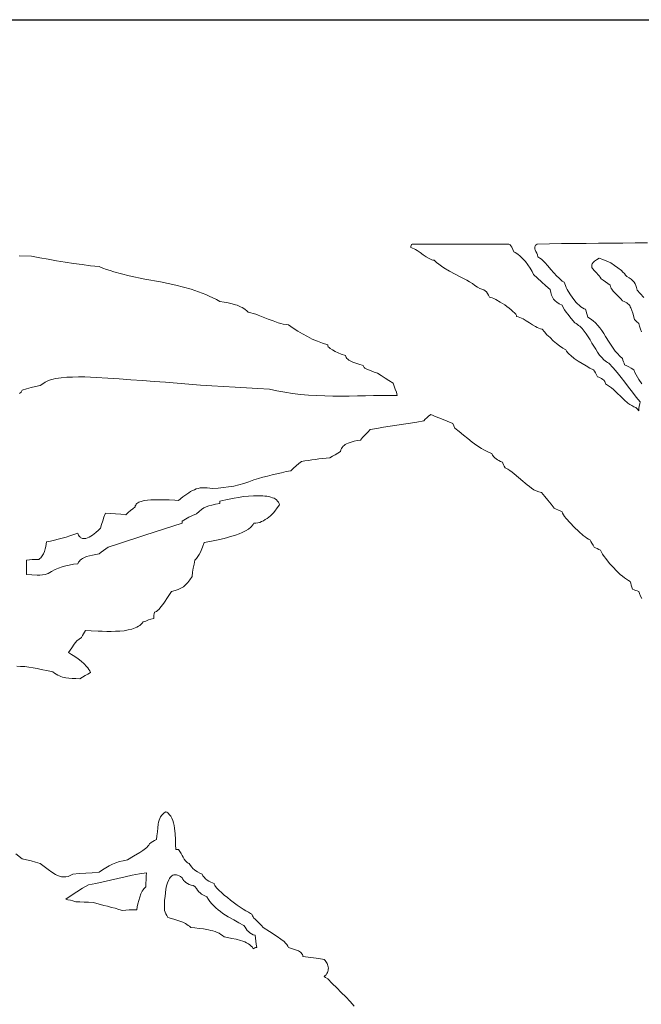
# Model space of a CAD drawing. Header units: inches. Extents: x -0.43 to 6, y 6.58 to 15.12.
# Tile 12 of 13: x 2.93 to 4.49, y 12.66 to 15.12. Entities that reach past the tile are written whole.
import ezdxf

# ---------------------------------------------------------------- set-up
doc = ezdxf.new("R2010")
doc.units = ezdxf.units.IN
doc.header["$MEASUREMENT"] = 0

# ---------------------------------------------------------------- blocks, each defined once
blk = doc.blocks.new('WMF0')
at = {"color": 7, "lineweight": 0}
for points in [[(4.4629, -0.3541), (4.4556, -0.3432), (4.4519, -0.3372), (4.4487, -0.3313), (4.4455, -0.3253), (4.4428, -0.3185), (4.4364, -0.3148), (4.4304, -0.3116), (4.4249, -0.3089), (4.4195, -0.3061), (4.4181, -0.302), (4.4167, -0.2984), (4.4154, -0.2943), (4.414, -0.2902), (4.4076, -0.2847), (4.4016, -0.2783), (4.3962, -0.2719), (4.3911, -0.2646), (4.3811, -0.2499), (4.3719, -0.2353), (4.3674, -0.228), (4.3623, -0.2207), (4.3573, -0.2138), (4.3523, -0.2074), (4.3464, -0.2015), (4.3404, -0.196), (4.334, -0.191), (4.3272, -0.1869), (4.3258, -0.1814), (4.3244, -0.1764), (4.3231, -0.1718), (4.3217, -0.1672), (4.318, -0.1659), (4.3139, -0.1636), (4.3098, -0.1608), (4.3057, -0.1572), (4.3016, -0.1531), (4.2975, -0.149), (4.2934, -0.1439), (4.2897, -0.1389), (4.2824, -0.1284), (4.276, -0.1179), (4.2732, -0.1129), (4.2714, -0.1078), (4.2696, -0.1037), (4.2682, -0.0996), (4.2632, -0.0964), (4.2586, -0.0923), (4.2545, -0.0886), (4.2499, -0.0845), (4.2422, -0.0759), (4.2344, -0.0672), (4.2271, -0.058), (4.2193, -0.0498), (4.2152, -0.0462), (4.2111, -0.042), (4.207, -0.0388), (4.2024, -0.0356), (4.201, -0.0311), (4.1992, -0.0265), (4.1974, -0.0224), (4.1956, -0.0183), (4.1947, -0.0164), (4.1942, -0.0142), (4.1942, -0.0123), (4.1947, -0.0105), (4.1951, -0.0087), (4.1965, -0.0069), (4.1983, -0.0055), (4.2006, -0.0037), (4.2312, -0.0032), (4.2618, -0.0027), (4.2929, -0.0027), (4.3235, -0.0023), (4.3541, -0.0018), (4.3847, -0.0018), (4.4154, -0.0014), (4.4464, -0.0009), (4.477, -0.0009)], [(4.4674, -0.1375), (4.4588, -0.1275), (4.4514, -0.1193), (4.4496, -0.1129), (4.4478, -0.1078), (4.446, -0.1033), (4.4437, -0.0992), (4.4405, -0.0955), (4.4364, -0.0918), (4.4313, -0.0886), (4.4249, -0.0854), (4.4222, -0.0813), (4.419, -0.0777), (4.4154, -0.074), (4.4117, -0.0704), (4.403, -0.0635), (4.3943, -0.0571), (4.3847, -0.0512), (4.3747, -0.0466), (4.3651, -0.0425), (4.3555, -0.0393), (4.3491, -0.043), (4.3441, -0.0466), (4.3404, -0.0503), (4.3381, -0.0535), (4.3377, -0.0548), (4.3372, -0.0562), (4.3372, -0.058), (4.3372, -0.0594), (4.3377, -0.0621), (4.3395, -0.0649), (4.3441, -0.0708), (4.35, -0.0768), (4.3528, -0.08), (4.356, -0.0832), (4.3587, -0.0868), (4.361, -0.0909), (4.366, -0.0946), (4.3715, -0.0987), (4.3774, -0.1028), (4.3838, -0.1069), (4.3843, -0.1097), (4.3847, -0.1119), (4.3861, -0.1147), (4.3875, -0.117), (4.3911, -0.122), (4.3957, -0.127), (4.4007, -0.1321), (4.4058, -0.1366), (4.4103, -0.1412), (4.414, -0.1458), (4.4181, -0.1476), (4.4217, -0.149), (4.4249, -0.1512), (4.4277, -0.1531), (4.43, -0.1554), (4.4323, -0.1581), (4.4336, -0.1608), (4.4355, -0.1636), (4.44, -0.1768), (4.4446, -0.1924), (4.4496, -0.1974), (4.4551, -0.2029), (4.4569, -0.2097), (4.4592, -0.2166), (4.462, -0.2239)], [(4.4551, -0.4217), (4.451, -0.4167), (4.4478, -0.4131), (4.4428, -0.4112), (4.4377, -0.4085), (4.4327, -0.4053), (4.4281, -0.4021), (4.4185, -0.3943), (4.4099, -0.3857), (4.4007, -0.377), (4.3916, -0.3683), (4.3866, -0.3642), (4.3815, -0.3605), (4.3765, -0.3573), (4.3715, -0.3541), (4.371, -0.3509), (4.3697, -0.3482), (4.3678, -0.345), (4.3651, -0.3427), (4.3619, -0.3404), (4.3587, -0.3386), (4.355, -0.3372), (4.3518, -0.3363), (4.3491, -0.3313), (4.3464, -0.3267), (4.3441, -0.3226), (4.3413, -0.3185), (4.3326, -0.3144), (4.3231, -0.3089), (4.313, -0.3034), (4.3029, -0.297), (4.2934, -0.2902), (4.2847, -0.2833), (4.281, -0.2796), (4.2774, -0.276), (4.2742, -0.2723), (4.2719, -0.2687), (4.2646, -0.2646), (4.2568, -0.2591), (4.2486, -0.2527), (4.2403, -0.2458), (4.2326, -0.2381), (4.2248, -0.2308), (4.2184, -0.2234), (4.2129, -0.217), (4.2088, -0.2161), (4.2047, -0.2143), (4.2006, -0.2129), (4.1965, -0.2106), (4.1887, -0.2061), (4.1809, -0.2011), (4.1732, -0.196), (4.1654, -0.1915), (4.1613, -0.1896), (4.1572, -0.1878), (4.1531, -0.1864), (4.149, -0.1851), (4.1485, -0.1828), (4.1467, -0.1796), (4.1435, -0.1759), (4.1398, -0.1723), (4.1353, -0.1686), (4.1302, -0.1645), (4.1247, -0.1604), (4.1193, -0.1563), (4.1074, -0.149), (4.0964, -0.143), (4.0914, -0.1403), (4.0873, -0.1385), (4.0836, -0.1375), (4.0813, -0.1371), (4.0786, -0.1316), (4.0758, -0.1275), (4.0731, -0.1238), (4.0704, -0.1211), (4.0667, -0.1188), (4.0621, -0.117), (4.0571, -0.1147), (4.0512, -0.1119), (4.0443, -0.1074), (4.0379, -0.1028), (4.0311, -0.0982), (4.0238, -0.0941), (4.0091, -0.0864), (3.9945, -0.079), (3.9804, -0.0713), (3.9666, -0.0635), (3.9602, -0.0589), (3.9538, -0.0544), (3.9479, -0.0498), (3.9424, -0.0443), (3.9392, -0.0443), (3.936, -0.0434), (3.9328, -0.042), (3.9296, -0.0402), (3.9223, -0.0356), (3.915, -0.0306), (3.9072, -0.0251), (3.8995, -0.0196), (3.8958, -0.0174), (3.8917, -0.0155), (3.8876, -0.0137), (3.8835, -0.0123), (3.8839, -0.0096), (3.8849, -0.0073), (3.8858, -0.005), (3.8871, -0.0037), (3.9168, -0.0037), (3.9461, -0.0037), (3.9762, -0.0037), (4.0059, -0.0037), (4.0356, -0.0037), (4.0658, -0.0037), (4.096, -0.0037), (4.1257, -0.0037), (4.1275, -0.0037), (4.1293, -0.0041), (4.1311, -0.005), (4.1325, -0.0059), (4.1348, -0.0082), (4.1366, -0.0114), (4.1394, -0.0178), (4.1416, -0.0233), (4.1453, -0.0251), (4.1494, -0.0274), (4.1531, -0.0302), (4.1567, -0.0329), (4.164, -0.0398), (4.1709, -0.0475), (4.1773, -0.0557), (4.1828, -0.0644), (4.1878, -0.0722), (4.1915, -0.08), (4.2015, -0.0896), (4.2116, -0.0987), (4.2221, -0.1083), (4.2326, -0.1174), (4.2344, -0.1252), (4.2367, -0.1321), (4.239, -0.1371), (4.2417, -0.1416), (4.2454, -0.1458), (4.2499, -0.1494), (4.2554, -0.1531), (4.2627, -0.1567), (4.2659, -0.1627), (4.2691, -0.1682), (4.2728, -0.1741), (4.2769, -0.1796), (4.2856, -0.1905), (4.2947, -0.2011), (4.2984, -0.2029), (4.3011, -0.2052), (4.3043, -0.2074), (4.3075, -0.2097), (4.313, -0.2157), (4.3185, -0.2221), (4.3235, -0.2289), (4.3281, -0.2362), (4.3331, -0.244), (4.3377, -0.2518), (4.3422, -0.2595), (4.3473, -0.2673), (4.3518, -0.2746), (4.3569, -0.2819), (4.3623, -0.2883), (4.3678, -0.2938), (4.371, -0.2966), (4.3738, -0.2988), (4.377, -0.3007), (4.3802, -0.3025), (4.3907, -0.3139), (4.4007, -0.3253), (4.4108, -0.3377), (4.4204, -0.35), (4.4295, -0.3623), (4.4391, -0.3751), (4.4487, -0.387), (4.4588, -0.3989), (4.4574, -0.4039), (4.456, -0.4099), (4.4556, -0.4154), (4.4551, -0.4217), (4.4551, -0.4217)], [(2.902, -0.0329), (2.9331, -0.0338), (2.9536, -0.0384), (2.9746, -0.042), (2.9957, -0.0457), (3.0171, -0.0493), (3.0382, -0.0521), (3.0596, -0.0553), (3.0806, -0.058), (3.1021, -0.0603), (3.1113, -0.064), (3.1209, -0.0672), (3.13, -0.0704), (3.1396, -0.0731), (3.1588, -0.0786), (3.178, -0.0832), (3.2168, -0.0914), (3.2561, -0.0987), (3.2758, -0.1028), (3.2949, -0.1069), (3.3141, -0.1119), (3.3329, -0.117), (3.3425, -0.1202), (3.3516, -0.1234), (3.3607, -0.1266), (3.3699, -0.1302), (3.3786, -0.1343), (3.3877, -0.1385), (3.3964, -0.143), (3.4046, -0.1476), (3.4156, -0.1494), (3.4261, -0.1512), (3.4357, -0.1535), (3.4444, -0.1558), (3.4485, -0.1572), (3.453, -0.159), (3.4567, -0.1608), (3.4608, -0.1627), (3.4649, -0.165), (3.4686, -0.1677), (3.4722, -0.1709), (3.4759, -0.1745), (3.4823, -0.1759), (3.4887, -0.1777), (3.4951, -0.1796), (3.501, -0.1819), (3.5138, -0.1869), (3.5262, -0.1919), (3.5385, -0.1965), (3.5513, -0.2011), (3.5577, -0.2029), (3.5641, -0.2042), (3.5709, -0.2056), (3.5773, -0.2065), (3.5888, -0.2143), (3.6006, -0.2216), (3.6125, -0.2289), (3.6244, -0.2353), (3.6367, -0.2417), (3.6495, -0.2472), (3.6623, -0.2522), (3.6756, -0.2563), (3.6756, -0.2586), (3.6769, -0.2609), (3.6788, -0.2632), (3.6811, -0.2655), (3.687, -0.2691), (3.6943, -0.2732), (3.7094, -0.2792), (3.7199, -0.2828), (3.7204, -0.2856), (3.7213, -0.2879), (3.7231, -0.2902), (3.7258, -0.2924), (3.7286, -0.2943), (3.7318, -0.2961), (3.735, -0.2979), (3.7386, -0.2993), (3.7537, -0.3048), (3.7642, -0.308), (3.7647, -0.3098), (3.7656, -0.3112), (3.767, -0.313), (3.7688, -0.3144), (3.7738, -0.3171), (3.7798, -0.3199), (3.7916, -0.3244), (3.7999, -0.3276), (3.8095, -0.3331), (3.8191, -0.3395), (3.8286, -0.3459), (3.8392, -0.3523), (3.8419, -0.3596), (3.8446, -0.3669), (3.8474, -0.3747), (3.8497, -0.3829), (3.8305, -0.3829), (3.8104, -0.3829), (3.7903, -0.3834), (3.7702, -0.3838), (3.7501, -0.3843), (3.7295, -0.3847), (3.7089, -0.3847), (3.6884, -0.3847), (3.6678, -0.3843), (3.6472, -0.3834), (3.6271, -0.3825), (3.607, -0.3806), (3.5874, -0.3779), (3.5677, -0.3751), (3.5481, -0.3715), (3.5294, -0.3669), (3.5006, -0.3655), (3.4718, -0.3642), (3.443, -0.3623), (3.4142, -0.3605), (3.385, -0.3587), (3.3562, -0.3569), (3.3269, -0.3546), (3.2981, -0.3523), (3.2689, -0.35), (3.2401, -0.3477), (3.2109, -0.3454), (3.1821, -0.3436), (3.1528, -0.3413), (3.1241, -0.3395), (3.0953, -0.3381), (3.0665, -0.3363), (3.0509, -0.3368), (3.0359, -0.3372), (3.0212, -0.3372), (3.0071, -0.3386), (3.0002, -0.3395), (2.9934, -0.3404), (2.987, -0.3422), (2.9801, -0.3441), (2.9737, -0.3468), (2.9673, -0.35), (2.9609, -0.3537), (2.9545, -0.3578), (2.9427, -0.3605), (2.9317, -0.3633), (2.9207, -0.3665), (2.9098, -0.3701), (2.9066, -0.3747), (2.9024, -0.3783)], [(2.896, -1.0615), (2.9056, -1.0619), (2.9157, -1.0624), (2.9262, -1.0637), (2.9367, -1.0656), (2.9468, -1.0674), (2.9568, -1.0692), (2.9742, -1.0729), (2.9865, -1.0752), (2.9906, -1.0784), (2.9947, -1.0811), (2.9989, -1.0834), (3.003, -1.0852), (3.0066, -1.087), (3.0107, -1.0884), (3.0144, -1.0893), (3.0185, -1.0902), (3.0263, -1.0912), (3.035, -1.0921), (3.0441, -1.0925), (3.0541, -1.093), (3.061, -1.0889), (3.0674, -1.0848), (3.0743, -1.0811), (3.0806, -1.077), (3.0788, -1.0729), (3.0765, -1.0692), (3.0743, -1.0656), (3.0711, -1.0619), (3.0647, -1.0551), (3.0573, -1.0487), (3.0496, -1.0427), (3.0414, -1.0372), (3.0331, -1.0318), (3.0258, -1.0272), (3.0336, -1.0153), (3.0395, -1.0057), (3.0432, -1.0016), (3.0468, -0.9975), (3.0519, -0.9938), (3.0578, -0.9897), (3.0605, -0.9847), (3.0628, -0.9801), (3.0656, -0.976), (3.0683, -0.9719), (3.0825, -0.9724), (3.1003, -0.9733), (3.1103, -0.9737), (3.1213, -0.9742), (3.1323, -0.9742), (3.1432, -0.9737), (3.1542, -0.9733), (3.1647, -0.9724), (3.1748, -0.9705), (3.1844, -0.9682), (3.1889, -0.9669), (3.1931, -0.965), (3.1972, -0.9632), (3.2008, -0.9614), (3.2045, -0.9591), (3.2077, -0.9564), (3.21, -0.9536), (3.2127, -0.9504), (3.2191, -0.9481), (3.226, -0.9454), (3.2323, -0.9431), (3.2392, -0.9417), (3.2392, -0.9376), (3.2397, -0.9335), (3.2401, -0.9299), (3.241, -0.9257), (3.2433, -0.9253), (3.2461, -0.9239), (3.2488, -0.9216), (3.252, -0.9189), (3.2579, -0.912), (3.2643, -0.9038), (3.2758, -0.8865), (3.284, -0.8741), (3.2927, -0.8718), (3.3004, -0.8691), (3.3041, -0.8677), (3.3073, -0.8659), (3.3105, -0.8641), (3.3137, -0.8622), (3.3164, -0.8599), (3.3192, -0.8572), (3.3219, -0.8545), (3.3247, -0.8517), (3.3301, -0.8449), (3.3356, -0.8366), (3.3365, -0.8261), (3.3384, -0.8156), (3.3402, -0.8056), (3.3425, -0.7955), (3.3461, -0.7914), (3.3498, -0.7864), (3.353, -0.7814), (3.3562, -0.7754), (3.3612, -0.7635), (3.3658, -0.7512), (3.3795, -0.7489), (3.3968, -0.7453), (3.4156, -0.7411), (3.4348, -0.7357), (3.4439, -0.7329), (3.453, -0.7293), (3.4613, -0.7261), (3.4695, -0.722), (3.4764, -0.7178), (3.4823, -0.7133), (3.4846, -0.711), (3.4869, -0.7082), (3.4887, -0.706), (3.4901, -0.7032), (3.4951, -0.7028), (3.5001, -0.7019), (3.5051, -0.7009), (3.5097, -0.6991), (3.5143, -0.6968), (3.5188, -0.6941), (3.5234, -0.6913), (3.5275, -0.6881), (3.5316, -0.6845), (3.5358, -0.6808), (3.5394, -0.6772), (3.5426, -0.6731), (3.549, -0.6648), (3.5545, -0.6571), (3.5536, -0.6534), (3.5517, -0.6502), (3.5499, -0.6475), (3.5472, -0.6447), (3.544, -0.6424), (3.5408, -0.6406), (3.5367, -0.6393), (3.5326, -0.6379), (3.528, -0.6365), (3.523, -0.6356), (3.5179, -0.6351), (3.5125, -0.6347), (3.501, -0.6342), (3.4891, -0.6342), (3.4768, -0.6351), (3.4645, -0.6365), (3.4521, -0.6383), (3.4407, -0.6402), (3.4201, -0.6443), (3.4046, -0.6479), (3.4046, -0.6507), (3.4046, -0.6534), (3.3941, -0.6557), (3.385, -0.6575), (3.3772, -0.6598), (3.3708, -0.6621), (3.3649, -0.6648), (3.3589, -0.6685), (3.353, -0.6735), (3.3461, -0.6799), (3.3365, -0.684), (3.3274, -0.6881), (3.3187, -0.6927), (3.3105, -0.6977), (3.3105, -0.7005), (3.3105, -0.7032), (3.2872, -0.7105), (3.2639, -0.7178), (3.2406, -0.7252), (3.2173, -0.7329), (3.194, -0.7402), (3.1711, -0.748), (3.1483, -0.7558), (3.1254, -0.7635), (3.119, -0.7676), (3.1131, -0.7718), (3.1076, -0.7759), (3.1021, -0.7795), (3.0861, -0.7832), (3.0706, -0.7868), (3.0674, -0.7882), (3.0637, -0.7896), (3.061, -0.7914), (3.0578, -0.7932), (3.0551, -0.7955), (3.0528, -0.7983), (3.0505, -0.801), (3.0487, -0.8047), (3.0377, -0.806), (3.0276, -0.8079), (3.0185, -0.8097), (3.0094, -0.8124), (3.0007, -0.8156), (2.992, -0.8193), (2.9833, -0.8239), (2.9742, -0.8293), (2.9673, -0.8312), (2.9605, -0.8325), (2.9541, -0.833), (2.9472, -0.833), (2.934, -0.8325), (2.9207, -0.8312), (2.9207, -0.822), (2.9207, -0.8129), (2.9207, -0.8042), (2.9207, -0.7955), (2.9276, -0.7946), (2.9349, -0.7942), (2.9431, -0.7942), (2.9509, -0.7942), (2.9536, -0.7919), (2.9559, -0.7896), (2.9577, -0.7873), (2.9596, -0.7846), (2.9628, -0.7795), (2.9655, -0.7736), (2.9673, -0.7676), (2.9687, -0.7617), (2.9696, -0.7553), (2.9705, -0.7494), (2.9806, -0.748), (2.9902, -0.7457), (2.9998, -0.7434), (3.0098, -0.7407), (3.0194, -0.7379), (3.029, -0.7347), (3.0386, -0.7316), (3.0487, -0.7279), (3.05, -0.7311), (3.0509, -0.7334), (3.0523, -0.7352), (3.0537, -0.737), (3.0555, -0.7384), (3.0569, -0.7398), (3.0587, -0.7407), (3.0605, -0.7411), (3.0647, -0.7416), (3.0688, -0.7411), (3.0729, -0.7398), (3.0774, -0.7379), (3.0816, -0.7357), (3.0857, -0.7329), (3.0898, -0.7297), (3.0939, -0.7265), (3.1008, -0.7206), (3.1058, -0.7156), (3.1085, -0.7064), (3.1113, -0.6968), (3.1145, -0.6877), (3.1181, -0.6781), (3.1305, -0.6785), (3.1432, -0.6795), (3.1565, -0.6804), (3.1697, -0.6817), (3.1752, -0.6763), (3.1807, -0.6712), (3.1867, -0.6667), (3.1931, -0.6621), (3.1931, -0.6598), (3.194, -0.6575), (3.1953, -0.6557), (3.1972, -0.6539), (3.199, -0.652), (3.2017, -0.6507), (3.2045, -0.6498), (3.2077, -0.6484), (3.215, -0.6466), (3.2232, -0.6452), (3.2319, -0.6447), (3.2415, -0.6443), (3.2602, -0.6443), (3.278, -0.6447), (3.2922, -0.6456), (3.3013, -0.6461), (3.3123, -0.6374), (3.3224, -0.6301), (3.3269, -0.6269), (3.3315, -0.6237), (3.3361, -0.6214), (3.3411, -0.6191), (3.3457, -0.6173), (3.3507, -0.6159), (3.3557, -0.6146), (3.3612, -0.6141), (3.3671, -0.6141), (3.3735, -0.6141), (3.3799, -0.615), (3.3868, -0.6159), (3.401, -0.615), (3.4142, -0.6137), (3.427, -0.6123), (3.4398, -0.61), (3.4526, -0.6073), (3.4649, -0.6036), (3.4777, -0.5995), (3.4901, -0.5945), (3.5015, -0.5913), (3.5129, -0.5881), (3.5243, -0.5853), (3.5358, -0.5821), (3.5476, -0.5794), (3.5591, -0.5767), (3.5709, -0.5739), (3.5828, -0.5716), (3.5897, -0.5652), (3.5961, -0.5593), (3.6029, -0.5538), (3.6093, -0.5483), (3.618, -0.5469), (3.6271, -0.5456), (3.6358, -0.5442), (3.6445, -0.5433), (3.6532, -0.5419), (3.6623, -0.541), (3.6715, -0.5401), (3.6806, -0.5392), (3.6875, -0.5355), (3.6943, -0.5314), (3.7007, -0.5273), (3.7076, -0.5232), (3.7085, -0.5195), (3.7098, -0.5163), (3.7117, -0.5131), (3.714, -0.5104), (3.7167, -0.5081), (3.7194, -0.5058), (3.7226, -0.504), (3.7263, -0.5026), (3.7341, -0.4999), (3.7418, -0.4976), (3.7496, -0.4962), (3.7574, -0.4949), (3.7628, -0.488), (3.7692, -0.4816), (3.7756, -0.4748), (3.782, -0.4684), (3.7989, -0.4656), (3.8154, -0.4629), (3.8323, -0.4601), (3.8488, -0.4574), (3.8657, -0.4546), (3.8826, -0.4524), (3.899, -0.4496), (3.9159, -0.4469), (3.9196, -0.4428), (3.9241, -0.4387), (3.9283, -0.435), (3.9337, -0.4309), (3.947, -0.4364), (3.9602, -0.4419), (3.9744, -0.4473), (3.9886, -0.4537), (3.9913, -0.4592), (3.9941, -0.4647), (4.005, -0.4734), (4.016, -0.4825), (4.027, -0.4912), (4.0375, -0.4999), (4.0489, -0.5081), (4.0608, -0.5159), (4.0667, -0.5195), (4.0731, -0.5227), (4.08, -0.5259), (4.0868, -0.5287), (4.0886, -0.5328), (4.0914, -0.5364), (4.0941, -0.5396), (4.0973, -0.5419), (4.101, -0.5442), (4.1046, -0.546), (4.1087, -0.5483), (4.1133, -0.5501), (4.1147, -0.5529), (4.1161, -0.5565), (4.1179, -0.5602), (4.1206, -0.5643), (4.1266, -0.5675), (4.1321, -0.5712), (4.1375, -0.5753), (4.143, -0.5794), (4.154, -0.5885), (4.1645, -0.5981), (4.17, -0.6027), (4.1755, -0.6073), (4.1809, -0.6114), (4.1864, -0.6155), (4.1924, -0.6191), (4.1983, -0.6219), (4.2047, -0.6246), (4.2111, -0.6265), (4.2193, -0.6361), (4.2271, -0.6456), (4.2353, -0.6552), (4.2431, -0.6658), (4.2477, -0.6676), (4.2522, -0.6694), (4.2577, -0.6721), (4.2627, -0.6749), (4.2641, -0.6776), (4.2664, -0.6817), (4.2691, -0.6859), (4.2732, -0.6909), (4.2828, -0.7019), (4.2934, -0.7133), (4.3048, -0.7242), (4.3157, -0.7338), (4.3208, -0.7375), (4.3253, -0.7407), (4.329, -0.743), (4.3322, -0.7439), (4.3349, -0.7485), (4.3377, -0.753), (4.3404, -0.7585), (4.3432, -0.7635), (4.3468, -0.7649), (4.3509, -0.7667), (4.355, -0.7686), (4.3591, -0.7708), (4.3614, -0.7759), (4.3646, -0.7809), (4.3687, -0.7864), (4.3729, -0.7919), (4.382, -0.8037), (4.3925, -0.8152), (4.3975, -0.8207), (4.403, -0.8261), (4.4085, -0.8312), (4.414, -0.8357), (4.4195, -0.8403), (4.4245, -0.8435), (4.4291, -0.8467), (4.4336, -0.849), (4.435, -0.8536), (4.4364, -0.8581), (4.4377, -0.8636), (4.4391, -0.8686), (4.4432, -0.87), (4.4473, -0.8714), (4.451, -0.8727), (4.4551, -0.8741), (4.4569, -0.8796), (4.4592, -0.8855), (4.4629, -0.8919)], [(3.7418, -1.9132), (3.7313, -1.9013), (3.7204, -1.8894), (3.7094, -1.8785), (3.698, -1.867), (3.6865, -1.8561), (3.6756, -1.8442), (3.6701, -1.8414), (3.6664, -1.8387), (3.6692, -1.8364), (3.6715, -1.8341), (3.6733, -1.8314), (3.6751, -1.8286), (3.676, -1.8259), (3.6769, -1.8232), (3.6769, -1.8204), (3.6774, -1.8177), (3.6769, -1.8145), (3.676, -1.8117), (3.6751, -1.809), (3.6742, -1.8063), (3.6724, -1.8035), (3.6705, -1.8012), (3.6687, -1.7985), (3.6664, -1.7962), (3.6532, -1.7939), (3.6399, -1.7921), (3.6262, -1.7903), (3.613, -1.7889), (3.613, -1.7862), (3.6121, -1.7839), (3.6107, -1.7816), (3.6089, -1.7793), (3.607, -1.7775), (3.6048, -1.7761), (3.602, -1.7747), (3.5993, -1.7734), (3.5874, -1.7697), (3.5773, -1.766), (3.5755, -1.7624), (3.5728, -1.7587), (3.5696, -1.7551), (3.5664, -1.7514), (3.5581, -1.745), (3.549, -1.7382), (3.5298, -1.7263), (3.5134, -1.7162), (3.5097, -1.7112), (3.5056, -1.7066), (3.5015, -1.703), (3.4974, -1.6993), (3.4933, -1.6952), (3.4896, -1.6916), (3.4882, -1.6893), (3.4869, -1.687), (3.4859, -1.6847), (3.485, -1.6824), (3.4814, -1.6806), (3.4764, -1.6779), (3.4704, -1.6742), (3.4636, -1.6701), (3.448, -1.6596), (3.4316, -1.6472), (3.4238, -1.6408), (3.416, -1.6349), (3.4092, -1.6285), (3.4032, -1.623), (3.3978, -1.6175), (3.3941, -1.613), (3.3927, -1.6107), (3.3914, -1.6089), (3.3909, -1.607), (3.3904, -1.6057), (3.3863, -1.6043), (3.3822, -1.602), (3.3777, -1.5997), (3.3735, -1.597), (3.3694, -1.5938), (3.3658, -1.5901), (3.3626, -1.5865), (3.3603, -1.5824), (3.3544, -1.5796), (3.3489, -1.5764), (3.3448, -1.5741), (3.3411, -1.5714), (3.3374, -1.5682), (3.3347, -1.5645), (3.3315, -1.5609), (3.3283, -1.5559), (3.3256, -1.5545), (3.3228, -1.5527), (3.3205, -1.5508), (3.3187, -1.549), (3.3155, -1.5449), (3.3128, -1.5399), (3.3105, -1.5353), (3.3082, -1.5303), (3.305, -1.5252), (3.3013, -1.5202), (3.2972, -1.5202), (3.2945, -1.5202), (3.294, -1.5083), (3.2936, -1.4951), (3.2927, -1.4809), (3.2913, -1.4672), (3.2904, -1.4604), (3.2886, -1.4535), (3.2867, -1.4476), (3.2844, -1.4421), (3.2817, -1.4366), (3.278, -1.4325), (3.2762, -1.4302), (3.2744, -1.4288), (3.2721, -1.427), (3.2694, -1.4261), (3.2657, -1.4284), (3.2621, -1.4316), (3.2593, -1.4348), (3.2566, -1.4389), (3.2547, -1.443), (3.2529, -1.4471), (3.2515, -1.4517), (3.2506, -1.4567), (3.2493, -1.4663), (3.2483, -1.4764), (3.2474, -1.4864), (3.2465, -1.4951), (3.2415, -1.4978), (3.2369, -1.5006), (3.2328, -1.5033), (3.2287, -1.5061), (3.2269, -1.5093), (3.2246, -1.5125), (3.2218, -1.5152), (3.2186, -1.5179), (3.2118, -1.5234), (3.2045, -1.5284), (3.1885, -1.5376), (3.1734, -1.5467), (3.1629, -1.5485), (3.1533, -1.5508), (3.1446, -1.554), (3.1359, -1.5572), (3.1273, -1.5613), (3.119, -1.5664), (3.1108, -1.5714), (3.1021, -1.5773), (3.0852, -1.5787), (3.0688, -1.5801), (3.0523, -1.581), (3.0363, -1.5824), (3.0299, -1.5856), (3.0244, -1.5878), (3.0185, -1.5888), (3.0135, -1.5892), (3.008, -1.5888), (3.003, -1.5874), (2.9979, -1.5856), (2.9934, -1.5833), (2.9838, -1.5773), (2.9746, -1.5705), (2.9646, -1.5627), (2.9545, -1.5559), (2.9427, -1.5522), (2.9317, -1.549), (2.9207, -1.5463), (2.9098, -1.5435), (2.8938, -1.5312)], [(3.1611, -1.6733), (3.1515, -1.6706), (3.1423, -1.6678), (3.1332, -1.6655), (3.1236, -1.6628), (3.1145, -1.6605), (3.1058, -1.6582), (3.0966, -1.6559), (3.088, -1.6536), (3.0761, -1.6527), (3.0651, -1.6523), (3.0541, -1.6518), (3.0436, -1.6518), (3.0368, -1.6495), (3.0304, -1.6477), (3.024, -1.6463), (3.0185, -1.645), (3.0322, -1.6354), (3.0464, -1.6262), (3.061, -1.6175), (3.0756, -1.6093), (3.0939, -1.6057), (3.1126, -1.6016), (3.1309, -1.597), (3.1492, -1.5929), (3.1675, -1.5888), (3.1853, -1.5846), (3.2036, -1.5814), (3.2214, -1.5792), (3.2205, -1.5874), (3.22, -1.5961), (3.2196, -1.6052), (3.2196, -1.6143), (3.2173, -1.6166), (3.2145, -1.6189), (3.2127, -1.6217), (3.2104, -1.6249), (3.2072, -1.6317), (3.204, -1.6399), (3.2017, -1.6482), (3.1995, -1.6564), (3.1981, -1.6642), (3.1967, -1.6715), (3.1871, -1.6715), (3.178, -1.6719), (3.1693, -1.6724), (3.1611, -1.6733), (3.1611, -1.6733)], [(3.4887, -1.7692), (3.4864, -1.7656), (3.4837, -1.7624), (3.4805, -1.7592), (3.4764, -1.7565), (3.4718, -1.7542), (3.4672, -1.7519), (3.4622, -1.7501), (3.4567, -1.7482), (3.4457, -1.7455), (3.4348, -1.7432), (3.4243, -1.7409), (3.4156, -1.7391), (3.4119, -1.7359), (3.4078, -1.7331), (3.4032, -1.7304), (3.3982, -1.7281), (3.3932, -1.7263), (3.3877, -1.7245), (3.3822, -1.7231), (3.3763, -1.7217), (3.3644, -1.7194), (3.353, -1.7181), (3.342, -1.7167), (3.332, -1.7162), (3.3288, -1.713), (3.3256, -1.7108), (3.3224, -1.7085), (3.3187, -1.7062), (3.3119, -1.7025), (3.3045, -1.6998), (3.2899, -1.6952), (3.2748, -1.6911), (3.2721, -1.6861), (3.2698, -1.6815), (3.2675, -1.6774), (3.2662, -1.6733), (3.2662, -1.6628), (3.2666, -1.6472), (3.2675, -1.6386), (3.2684, -1.6294), (3.2698, -1.6203), (3.2716, -1.6116), (3.2739, -1.6038), (3.2767, -1.5965), (3.2785, -1.5933), (3.2803, -1.5906), (3.2826, -1.5883), (3.2849, -1.5865), (3.2872, -1.5851), (3.2899, -1.5842), (3.2927, -1.5837), (3.2959, -1.5837), (3.2991, -1.5846), (3.3027, -1.5865), (3.3064, -1.5883), (3.3105, -1.5915), (3.3114, -1.5938), (3.3128, -1.5956), (3.3141, -1.5979), (3.316, -1.5997), (3.3196, -1.6029), (3.3237, -1.6057), (3.3283, -1.608), (3.3329, -1.6098), (3.3379, -1.6111), (3.3425, -1.613), (3.3461, -1.6185), (3.3493, -1.6226), (3.3525, -1.6262), (3.3557, -1.6294), (3.3589, -1.6322), (3.3626, -1.6345), (3.3671, -1.6367), (3.3726, -1.6395), (3.3763, -1.6454), (3.3799, -1.6509), (3.3845, -1.6564), (3.3895, -1.6614), (3.395, -1.6664), (3.4005, -1.6715), (3.4069, -1.676), (3.4128, -1.6806), (3.4261, -1.6888), (3.4398, -1.6966), (3.4526, -1.7039), (3.4654, -1.7108), (3.4681, -1.7153), (3.4709, -1.7194), (3.4736, -1.7231), (3.4768, -1.7263), (3.4805, -1.7295), (3.4846, -1.7318), (3.4887, -1.7341), (3.4937, -1.7354), (3.4942, -1.7427), (3.4951, -1.7501), (3.496, -1.7578), (3.4974, -1.766), (3.4946, -1.766), (3.4923, -1.767), (3.4901, -1.7683), (3.4887, -1.7692), (3.4887, -1.7692)]]:
    blk.add_lwpolyline(points, dxfattribs=at)

msp = doc.modelspace()

# ---------------------------------------------------------------- linework, layer by layer
msp.add_lwpolyline([(-0.4313, 15.1238), (5.9952, 15.1238), (5.9952, 6.5772), (-0.4313, 6.5772)], close=True)

# ---------------------------------------------------------------- block references
msp.add_blockref('WMF0', (0.0282, 14.5655))

doc.saveas('drawing.dxf')
